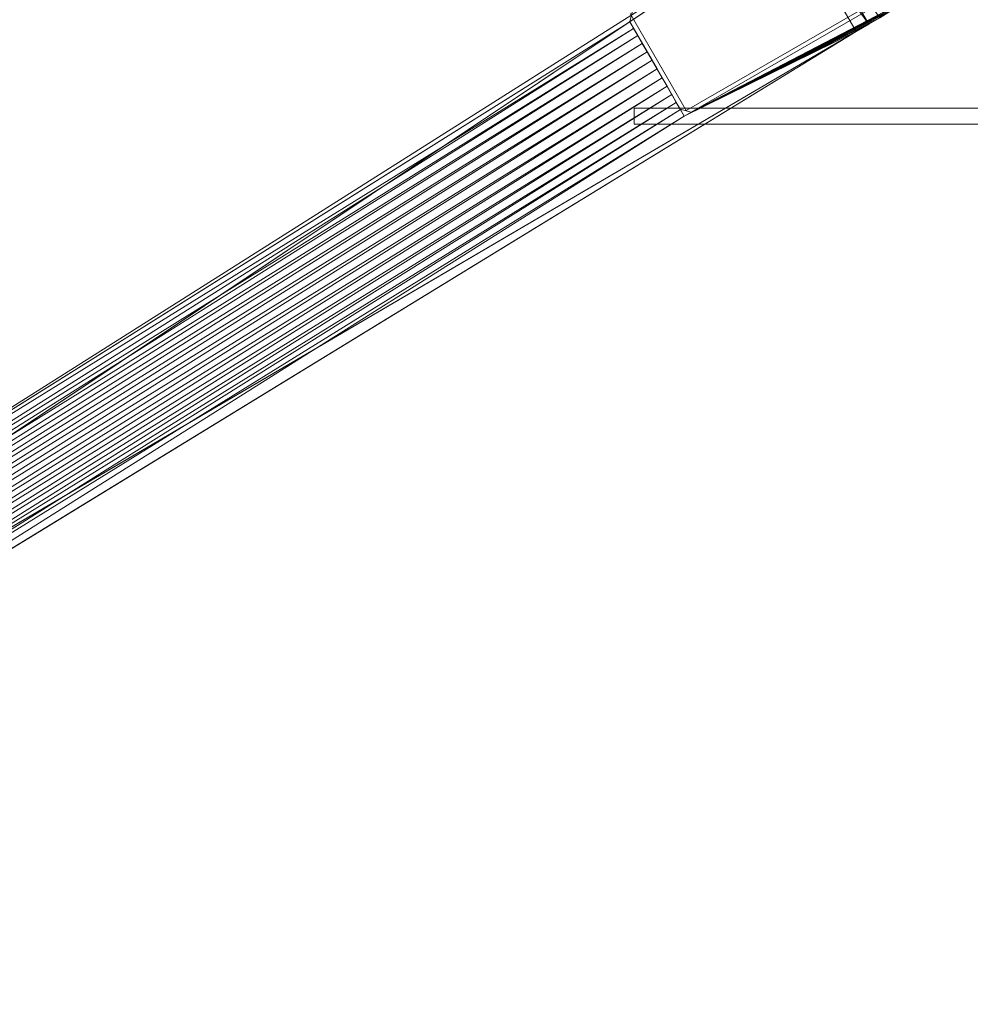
# Model space of a CAD drawing. Header units: inches. Extents: x 813 to 1305, y 19 to 194.
# Tile 39 of 256: x 1208.37 to 1215.8, y 27.09 to 34.78. Entities that reach past the tile are written whole.
import ezdxf

# ---------------------------------------------------------------- set-up
doc = ezdxf.new("R2010")
doc.units = ezdxf.units.IN
doc.header["$MEASUREMENT"] = 0
doc.layers.add('CET color Grey98', color=7, linetype='Continuous', true_color=0xfafafa)
doc.layers.add('CET color NavajoWhite4', color=7, linetype='Continuous', true_color=0x81775f)
doc.layers.add('CET Default', color=7, linetype='Continuous')

# ---------------------------------------------------------------- blocks, each defined once
blk = doc.blocks.new('*C253')
at = {"layer": 'CET color Grey98', "linetype": 'Continuous', "lineweight": 0}
for points, invisible_edges in [([(0.625, 0.625, 29), (59.055, 0.625, 29), (59.055, 29.055, 29), (0.625, 0.625, 29)], 4), ([(0.625, 0.625, 29), (59.055, 29.055, 29), (0.625, 29.055, 29), (0.625, 0.625, 29)], 9), ([(45.1225, 12.215, 25.1546), (44.9975, 12.215, 25.1546), (44.9975, 17.465, 25.1546), (45.1225, 12.215, 25.1546)], 4), ([(45.1225, 12.215, 25.1546), (44.9975, 17.465, 25.1546), (45.1225, 17.465, 25.1546), (45.1225, 12.215, 25.1546)], 9), ([(45.1225, 17.465, 27.1546), (44.9975, 17.465, 27.1546), (44.9975, 12.215, 27.1546), (45.1225, 17.465, 27.1546)], 4), ([(45.1225, 17.465, 27.1546), (44.9975, 12.215, 27.1546), (45.1225, 12.215, 27.1546), (45.1225, 17.465, 27.1546)], 9), ([(44.9975, 17.465, 25.1546), (44.9975, 12.215, 25.1546), (44.9975, 12.215, 27.1546), (44.9975, 17.465, 25.1546)], 4), ([(44.9975, 17.465, 25.1546), (44.9975, 12.215, 27.1546), (44.9975, 17.465, 27.1546), (44.9975, 17.465, 25.1546)], 9), ([(45.1225, 12.215, 25.1546), (45.1225, 17.465, 25.1546), (45.1225, 17.465, 27.1546), (45.1225, 12.215, 25.1546)], 4), ([(45.1225, 12.215, 25.1546), (45.1225, 17.465, 27.1546), (45.1225, 12.215, 27.1546), (45.1225, 12.215, 25.1546)], 9), ([(45.0172, 12.6202, 27.2792), (44.0355, 14.3207, 14.1937), (44.0354, 14.3207, 27.2792), (45.0172, 12.6202, 27.2792)], 9), ([(45.0172, 12.6202, 27.2792), (45.0172, 12.6202, 14.1937), (44.0355, 14.3207, 14.1937), (45.0172, 12.6202, 27.2792)], 4), ([(43.492, 13.4237, 11.5928), (44.4009, 13.9484, 11.5928), (49.1537, 5.8445, 5.3689), (43.492, 13.4237, 11.5928)], 4), ([(43.492, 13.4237, 11.5928), (49.1537, 5.8445, 5.3689), (48.7207, 5.5945, 5.3689), (43.492, 13.4237, 11.5928)], 9), ([(45.0172, 12.6202, 27.2792), (44.2595, 12.1827, 27.2792), (44.2595, 12.1827, 14.1937), (45.0172, 12.6202, 27.2792)], 4), ([(45.0172, 12.6202, 27.2792), (44.2595, 12.1827, 14.1937), (45.0172, 12.6202, 14.1937), (45.0172, 12.6202, 27.2792)], 9), ([(44.9975, 12.215, 25.1546), (45.1225, 12.215, 25.1546), (45.1225, 12.215, 27.1546), (44.9975, 12.215, 25.1546)], 4), ([(44.9975, 12.215, 25.1546), (45.1225, 12.215, 27.1546), (44.9975, 12.215, 27.1546), (44.9975, 12.215, 25.1546)], 9)]:
    blk.add_3dface(points, dxfattribs=dict(at, invisible_edges=invisible_edges))
for points in [[(44.0642, 14.3307, 14.1937), (45.0289, 12.6597, 14.1937), (44.1778, 14.298, 12.2416), (44.0642, 14.3307, 14.1937)], [(44.1905, 14.2868, 12.108), (44.1778, 14.298, 12.2416), (45.0289, 12.6597, 14.1937), (44.1905, 14.2868, 12.108)], [(44.2142, 14.2548, 11.9795), (44.1905, 14.2868, 12.108), (45.0289, 12.6597, 14.1937), (44.2142, 14.2548, 11.9795)], [(44.2484, 14.2031, 11.8601), (44.2142, 14.2548, 11.9795), (45.0289, 12.6597, 14.1937), (44.2484, 14.2031, 11.8601)], [(44.2919, 14.1331, 11.7536), (44.2484, 14.2031, 11.8601), (45.0289, 12.6597, 14.1937), (44.2919, 14.1331, 11.7536)], [(43.4352, 13.523, 11.6635), (44.2919, 14.1331, 11.7536), (44.3433, 14.0473, 11.6635), (43.4352, 13.523, 11.6635)], [(44.3433, 14.0473, 11.6635), (44.2919, 14.1331, 11.7536), (45.0289, 12.6597, 14.1937), (44.3433, 14.0473, 11.6635)], [(43.492, 13.4237, 11.5928), (43.4352, 13.523, 11.6635), (44.3433, 14.0473, 11.6635), (43.492, 13.4237, 11.5928)], [(43.492, 13.4237, 11.5928), (44.3433, 14.0473, 11.6635), (44.4009, 13.9484, 11.5928), (43.492, 13.4237, 11.5928)], [(44.4009, 13.9484, 11.5928), (44.3433, 14.0473, 11.6635), (45.0289, 12.6597, 14.1937), (44.4009, 13.9484, 11.5928)], [(50.4832, 4.0062, 4.9361), (50.4914, 3.9998, 4.2284), (44.4009, 13.9484, 11.5928), (50.4832, 4.0062, 4.9361)], [(50.4832, 4.0062, 4.9361), (44.4009, 13.9484, 11.5928), (45.06, 12.6058, 13.2674), (50.4832, 4.0062, 4.9361)], [(49.1537, 5.8445, 5.3689), (44.4009, 13.9484, 11.5928), (50.4914, 3.9998, 4.2284), (49.1537, 5.8445, 5.3689)], [(45.0289, 12.6597, 14.1937), (45.06, 12.6058, 13.2674), (44.4009, 13.9484, 11.5928), (45.0289, 12.6597, 14.1937)], [(44.2377, 12.2029, 14.1937), (43.492, 13.4237, 11.5928), (44.3252, 12.1816, 13.2674), (44.2377, 12.2029, 14.1937)], [(49.7294, 3.566, 4.2286), (44.3252, 12.1816, 13.2674), (43.492, 13.4237, 11.5928), (49.7294, 3.566, 4.2286)], [(43.492, 13.4237, 11.5928), (48.7207, 5.5945, 5.3689), (49.7294, 3.566, 4.2286), (43.492, 13.4237, 11.5928)], [(45.006, 12.5743, 14.1937), (45.06, 12.6058, 13.2674), (45.0289, 12.6597, 14.1937), (45.006, 12.5743, 14.1937)], [(44.3231, 12.18, 14.1937), (44.761, 12.4331, 13.4476), (45.006, 12.5743, 14.1937), (44.3231, 12.18, 14.1937)], [(45.006, 12.5743, 14.1937), (44.761, 12.4331, 13.4476), (44.8279, 12.4718, 13.4302), (45.006, 12.5743, 14.1937)], [(45.006, 12.5743, 14.1937), (44.8279, 12.4718, 13.4302), (44.8923, 12.509, 13.4029), (45.006, 12.5743, 14.1937)], [(45.006, 12.5743, 14.1937), (44.8923, 12.509, 13.4029), (44.9532, 12.5441, 13.3663), (45.006, 12.5743, 14.1937)], [(44.9532, 12.5441, 13.3663), (44.8923, 12.509, 13.4029), (50.2983, 3.9004, 5.1044), (44.9532, 12.5441, 13.3663)], [(45.0094, 12.5765, 13.3208), (44.9532, 12.5441, 13.3663), (50.3567, 3.9341, 5.0673), (45.0094, 12.5765, 13.3208)], [(45.006, 12.5743, 14.1937), (44.9532, 12.5441, 13.3663), (45.0094, 12.5765, 13.3208), (45.006, 12.5743, 14.1937)], [(44.9532, 12.5441, 13.3663), (50.2983, 3.9004, 5.1044), (50.3567, 3.9341, 5.0673), (44.9532, 12.5441, 13.3663)], [(45.006, 12.5743, 14.1937), (45.0094, 12.5765, 13.3208), (45.06, 12.6058, 13.2674), (45.006, 12.5743, 14.1937)], [(45.06, 12.6058, 13.2674), (45.0094, 12.5765, 13.3208), (50.4099, 3.9648, 5.0208), (45.06, 12.6058, 13.2674)], [(45.0094, 12.5765, 13.3208), (50.3567, 3.9341, 5.0673), (50.4099, 3.9648, 5.0208), (45.0094, 12.5765, 13.3208)], [(45.06, 12.6058, 13.2674), (50.4099, 3.9648, 5.0208), (50.4832, 4.0062, 4.9361), (45.06, 12.6058, 13.2674)], [(44.8279, 12.4718, 13.4302), (44.761, 12.4331, 13.4476), (50.1707, 3.8267, 5.148), (44.8279, 12.4718, 13.4302)], [(44.8923, 12.509, 13.4029), (44.8279, 12.4718, 13.4302), (50.2359, 3.8644, 5.1315), (44.8923, 12.509, 13.4029)], [(44.8279, 12.4718, 13.4302), (50.1707, 3.8267, 5.148), (50.2359, 3.8644, 5.1315), (44.8279, 12.4718, 13.4302)], [(44.8923, 12.509, 13.4029), (50.2359, 3.8644, 5.1315), (50.2983, 3.9004, 5.1044), (44.8923, 12.509, 13.4029)], [(44.3231, 12.18, 14.1937), (44.6926, 12.3937, 13.4549), (44.761, 12.4331, 13.4476), (44.3231, 12.18, 14.1937)], [(44.3231, 12.18, 14.1937), (44.6243, 12.3542, 13.4476), (44.6926, 12.3937, 13.4549), (44.3231, 12.18, 14.1937)], [(50.0377, 3.7499, 5.148), (44.6926, 12.3937, 13.4549), (44.6243, 12.3542, 13.4476), (50.0377, 3.7499, 5.148)], [(44.761, 12.4331, 13.4476), (44.6926, 12.3937, 13.4549), (50.1042, 3.7883, 5.1536), (44.761, 12.4331, 13.4476)], [(50.0377, 3.7499, 5.148), (50.1042, 3.7883, 5.1536), (44.6926, 12.3937, 13.4549), (50.0377, 3.7499, 5.148)], [(44.761, 12.4331, 13.4476), (50.1042, 3.7883, 5.1536), (50.1707, 3.8267, 5.148), (44.761, 12.4331, 13.4476)], [(44.3231, 12.18, 14.1937), (44.5573, 12.3156, 13.4302), (44.6243, 12.3542, 13.4476), (44.3231, 12.18, 14.1937)], [(44.4321, 12.2432, 13.3663), (44.5573, 12.3156, 13.4302), (44.3231, 12.18, 14.1937), (44.4321, 12.2432, 13.3663)], [(44.4321, 12.2432, 13.3663), (44.4929, 12.2784, 13.4029), (44.5573, 12.3156, 13.4302), (44.4321, 12.2432, 13.3663)], [(49.9101, 3.6763, 5.1044), (44.5573, 12.3156, 13.4302), (44.4929, 12.2784, 13.4029), (49.9101, 3.6763, 5.1044)], [(49.9726, 3.7123, 5.1315), (44.6243, 12.3542, 13.4476), (44.5573, 12.3156, 13.4302), (49.9726, 3.7123, 5.1315)], [(49.9101, 3.6763, 5.1044), (49.9726, 3.7123, 5.1315), (44.5573, 12.3156, 13.4302), (49.9101, 3.6763, 5.1044)], [(49.9726, 3.7123, 5.1315), (50.0377, 3.7499, 5.148), (44.6243, 12.3542, 13.4476), (49.9726, 3.7123, 5.1315)], [(44.3231, 12.18, 14.1937), (44.3759, 12.2108, 13.3208), (44.4321, 12.2432, 13.3663), (44.3231, 12.18, 14.1937)], [(49.7985, 3.6118, 5.0208), (44.4321, 12.2432, 13.3663), (44.3759, 12.2108, 13.3208), (49.7985, 3.6118, 5.0208)], [(49.8517, 3.6426, 5.0673), (44.4929, 12.2784, 13.4029), (44.4321, 12.2432, 13.3663), (49.8517, 3.6426, 5.0673)], [(49.7985, 3.6118, 5.0208), (49.8517, 3.6426, 5.0673), (44.4321, 12.2432, 13.3663), (49.7985, 3.6118, 5.0208)], [(49.8517, 3.6426, 5.0673), (49.9101, 3.6763, 5.1044), (44.4929, 12.2784, 13.4029), (49.8517, 3.6426, 5.0673)], [(44.3252, 12.1816, 13.2674), (44.3231, 12.18, 14.1937), (44.2377, 12.2029, 14.1937), (44.3252, 12.1816, 13.2674)], [(44.3231, 12.18, 14.1937), (44.3252, 12.1816, 13.2674), (44.3759, 12.2108, 13.3208), (44.3231, 12.18, 14.1937)], [(49.7261, 3.5691, 4.9361), (44.3759, 12.2108, 13.3208), (44.3252, 12.1816, 13.2674), (49.7261, 3.5691, 4.9361)], [(49.7294, 3.566, 4.2286), (49.7261, 3.5691, 4.9361), (44.3252, 12.1816, 13.2674), (49.7294, 3.566, 4.2286)], [(49.7261, 3.5691, 4.9361), (49.7985, 3.6118, 5.0208), (44.3759, 12.2108, 13.3208), (49.7261, 3.5691, 4.9361)]]:
    blk.add_3dface(points, dxfattribs=at)
at = {"layer": 'CET color NavajoWhite4', "linetype": 'Continuous', "lineweight": 0}
for points, invisible_edges in [([(0.625, 0.625, 27.8189), (59.055, 29.055, 27.8189), (59.055, 0.625, 27.8189), (0.625, 0.625, 27.8189)], 9), ([(0.625, 0.625, 27.8189), (0.625, 29.055, 27.8189), (59.055, 29.055, 27.8189), (0.625, 0.625, 27.8189)], 4)]:
    blk.add_3dface(points, dxfattribs=dict(at, invisible_edges=invisible_edges))
blk = doc.blocks.new('*C216')
at = {"layer": 'CET Default', "linetype": 'Continuous', "lineweight": 0, "rotation": 269.9999999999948}
blk.add_blockref('*C253', (402.2381, 892.2209), dxfattribs=at)

msp = doc.modelspace()

# ---------------------------------------------------------------- block references
at = {"layer": 'CET Default', "linetype": 'Continuous', "lineweight": 0}
msp.add_blockref('*C216', (798.7199, -813.1289), dxfattribs=at)

doc.saveas('drawing.dxf')
